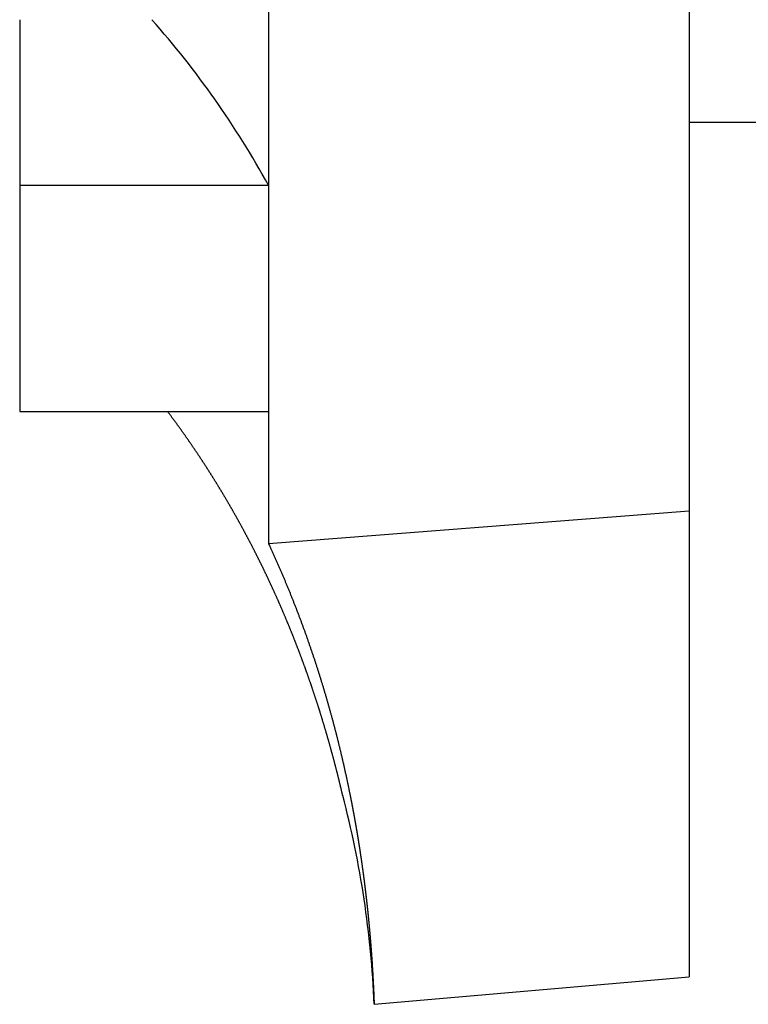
# Model space of a CAD drawing. Header units: millimetres. Extents: x -44 to 549, y 89 to 318.
# Tile 4 of 19: x 297 to 316, y 96 to 121. Entities that reach past the tile are written whole.
import ezdxf

# ---------------------------------------------------------------- set-up
doc = ezdxf.new("R2010")
doc.units = ezdxf.units.MM
doc.header["$MEASUREMENT"] = 0
doc.layers.add('16', color=7, linetype='Continuous')

msp = doc.modelspace()

# ---------------------------------------------------------------- linework, layer by layer
at = {"layer": '16', "color": 7, "linetype": 'Continuous', "lineweight": 30}
for p, q in [((303.444, 123.977), (303.444, 107.725)), ((314.13, 123.087), (314.13, 96.727)), ((297.13, 121.02), (297.13, 111.077)), ((314.13, 118.416), (375.083, 118.416)), ((297.13, 116.817), (303.444, 116.817)), ((297.13, 111.077), (303.444, 111.077)), ((303.444, 107.725), (314.13, 108.551)), ((305.505, 101.401), (305.513, 101.361)), ((306.13, 96.027), (314.13, 96.727))]:
    msp.add_line(p, q, dxfattribs=at)
for centre, radius, start, end in [((283.275, 105.757), 23.003, 28.7377, 41.5688), ((281.152, 94.976), 25, 2.4087, 14.7161)]:
    msp.add_arc(centre, radius, start, end, dxfattribs=at)
for points, knots in [([(305.332, 101.327), (305.331, 101.328), (305.325, 101.357), (305.32, 101.379), (305.313, 101.406), (305.307, 101.432), (305.301, 101.459), (305.295, 101.485), (305.288, 101.511), (305.282, 101.537), (305.276, 101.564), (305.269, 101.59), (305.263, 101.616), (305.257, 101.642), (305.25, 101.668), (305.244, 101.695), (305.238, 101.721), (305.231, 101.747), (305.225, 101.773), (305.218, 101.799), (305.212, 101.826), (305.205, 101.852), (305.198, 101.878), (305.192, 101.904), (305.185, 101.93), (305.178, 101.957), (305.172, 101.983), (305.165, 102.009), (305.158, 102.035), (305.152, 102.061), (305.145, 102.087), (305.138, 102.113), (305.131, 102.139), (305.124, 102.165), (305.117, 102.192), (305.111, 102.218), (305.104, 102.244), (305.097, 102.27), (305.09, 102.296), (305.083, 102.322), (305.076, 102.348), (305.069, 102.374), (305.062, 102.4), (305.054, 102.426), (305.047, 102.452), (305.04, 102.478), (305.033, 102.504), (305.026, 102.53), (305.019, 102.556), (305.011, 102.582), (305.004, 102.608), (304.997, 102.634), (304.99, 102.66), (304.982, 102.686), (304.975, 102.712), (304.967, 102.738), (304.96, 102.764), (304.953, 102.79), (304.945, 102.816), (304.938, 102.842), (304.93, 102.868), (304.923, 102.894), (304.915, 102.92), (304.907, 102.945), (304.9, 102.971), (304.892, 102.997), (304.885, 103.023), (304.877, 103.049), (304.869, 103.075), (304.861, 103.101), (304.854, 103.127), (304.846, 103.152), (304.838, 103.178), (304.83, 103.204), (304.822, 103.23), (304.814, 103.256), (304.807, 103.281), (304.799, 103.307), (304.791, 103.333), (304.783, 103.359), (304.775, 103.385), (304.767, 103.41), (304.759, 103.436), (304.751, 103.462), (304.742, 103.488), (304.734, 103.513), (304.726, 103.539), (304.718, 103.565), (304.71, 103.591), (304.701, 103.616), (304.693, 103.642), (304.685, 103.668), (304.677, 103.693), (304.668, 103.719), (304.66, 103.745), (304.652, 103.77), (304.643, 103.796), (304.635, 103.822), (304.626, 103.847), (304.618, 103.873), (304.609, 103.898), (304.601, 103.924), (304.592, 103.95), (304.584, 103.975), (304.575, 104.001), (304.566, 104.026), (304.558, 104.052), (304.549, 104.077), (304.54, 104.103), (304.532, 104.129), (304.523, 104.154), (304.514, 104.18), (304.505, 104.205), (304.496, 104.231), (304.488, 104.256), (304.479, 104.282), (304.47, 104.307), (304.461, 104.332), (304.452, 104.358), (304.443, 104.383), (304.434, 104.409), (304.425, 104.434), (304.416, 104.46), (304.407, 104.485), (304.398, 104.51), (304.388, 104.536), (304.379, 104.561), (304.37, 104.587), (304.361, 104.612), (304.352, 104.637), (304.342, 104.663), (304.333, 104.688), (304.324, 104.713), (304.314, 104.739), (304.305, 104.764), (304.296, 104.789), (304.286, 104.815), (304.277, 104.84), (304.267, 104.865), (304.258, 104.89), (304.248, 104.916), (304.239, 104.941), (304.229, 104.966), (304.22, 104.991), (304.21, 105.017), (304.2, 105.042), (304.191, 105.067), (304.181, 105.092), (304.171, 105.117), (304.162, 105.143), (304.152, 105.168), (304.142, 105.193), (304.132, 105.218), (304.122, 105.243), (304.112, 105.268), (304.103, 105.293), (304.093, 105.318), (304.083, 105.343), (304.073, 105.369), (304.063, 105.394), (304.053, 105.419), (304.043, 105.444), (304.033, 105.469), (304.022, 105.494), (304.012, 105.519), (304.002, 105.544), (303.992, 105.569), (303.982, 105.594), (303.972, 105.619), (303.961, 105.644), (303.951, 105.669), (303.941, 105.694), (303.93, 105.719), (303.92, 105.743), (303.91, 105.768), (303.899, 105.793), (303.889, 105.818), (303.878, 105.843), (303.868, 105.868), (303.857, 105.893), (303.847, 105.918), (303.836, 105.942), (303.826, 105.967), (303.815, 105.992), (303.804, 106.017), (303.794, 106.042), (303.783, 106.066), (303.772, 106.091), (303.762, 106.116), (303.751, 106.141), (303.74, 106.165), (303.729, 106.19), (303.718, 106.215), (303.707, 106.24), (303.697, 106.264), (303.686, 106.289), (303.675, 106.314), (303.664, 106.338), (303.653, 106.363), (303.642, 106.388), (303.631, 106.412), (303.619, 106.437), (303.608, 106.461), (303.597, 106.486), (303.586, 106.511), (303.575, 106.535), (303.564, 106.56), (303.552, 106.584), (303.541, 106.609), (303.53, 106.633), (303.519, 106.658), (303.507, 106.682), (303.496, 106.707), (303.484, 106.731), (303.473, 106.756), (303.462, 106.78), (303.45, 106.804), (303.439, 106.829), (303.427, 106.853), (303.416, 106.878), (303.404, 106.902), (303.392, 106.926), (303.381, 106.951), (303.369, 106.975), (303.357, 106.999), (303.346, 107.024), (303.334, 107.048), (303.322, 107.072), (303.311, 107.097), (303.299, 107.121), (303.287, 107.145), (303.275, 107.169), (303.263, 107.194), (303.251, 107.218), (303.239, 107.242), (303.227, 107.266), (303.215, 107.29), (303.203, 107.315), (303.191, 107.339), (303.179, 107.363), (303.167, 107.387), (303.155, 107.411), (303.143, 107.435), (303.131, 107.459), (303.118, 107.483), (303.106, 107.507), (303.094, 107.532), (303.082, 107.556), (303.069, 107.58), (303.057, 107.604), (303.045, 107.628), (303.032, 107.652), (303.02, 107.676), (303.008, 107.7), (302.995, 107.723), (302.983, 107.747), (302.97, 107.771), (302.958, 107.795), (302.945, 107.819), (302.932, 107.843), (302.92, 107.867), (302.907, 107.891), (302.895, 107.915), (302.882, 107.938), (302.869, 107.962), (302.856, 107.986), (302.844, 108.01), (302.831, 108.033), (302.818, 108.057), (302.805, 108.081), (302.792, 108.105), (302.779, 108.128), (302.766, 108.152), (302.754, 108.176), (302.741, 108.199), (302.728, 108.223), (302.714, 108.247), (302.701, 108.27), (302.688, 108.294), (302.675, 108.318), (302.662, 108.341), (302.649, 108.365), (302.636, 108.388), (302.623, 108.412), (302.609, 108.435), (302.596, 108.459), (302.583, 108.482), (302.569, 108.506), (302.556, 108.529), (302.543, 108.553), (302.529, 108.576), (302.516, 108.6), (302.503, 108.623), (302.489, 108.646), (302.476, 108.67), (302.462, 108.693), (302.449, 108.717), (302.435, 108.74), (302.421, 108.763), (302.408, 108.787), (302.394, 108.81), (302.38, 108.833), (302.367, 108.856), (302.353, 108.88), (302.339, 108.903), (302.325, 108.926), (302.312, 108.949), (302.298, 108.972), (302.284, 108.996), (302.27, 109.019), (302.256, 109.042), (302.242, 109.065), (302.228, 109.088), (302.214, 109.111), (302.2, 109.134), (302.186, 109.157), (302.172, 109.18), (302.158, 109.203), (302.144, 109.226), (302.13, 109.249), (302.116, 109.272), (302.101, 109.295), (302.087, 109.318), (302.073, 109.341), (302.059, 109.364), (302.044, 109.387), (302.03, 109.41), (302.016, 109.433), (302.001, 109.456), (301.987, 109.479), (301.973, 109.501), (301.958, 109.524), (301.944, 109.547), (301.929, 109.57), (301.915, 109.592), (301.9, 109.615), (301.885, 109.638), (301.871, 109.661), (301.856, 109.683), (301.842, 109.706), (301.827, 109.729), (301.812, 109.751), (301.797, 109.774), (301.783, 109.797), (301.768, 109.819), (301.753, 109.842), (301.738, 109.864), (301.723, 109.887), (301.708, 109.909), (301.694, 109.932), (301.679, 109.954), (301.664, 109.977), (301.649, 109.999), (301.634, 110.022), (301.619, 110.044), (301.604, 110.067), (301.588, 110.089), (301.573, 110.111), (301.558, 110.134), (301.543, 110.156), (301.528, 110.178), (301.513, 110.201), (301.497, 110.223), (301.482, 110.245), (301.467, 110.267), (301.451, 110.29), (301.436, 110.312), (301.421, 110.334), (301.405, 110.356), (301.39, 110.378), (301.374, 110.4), (301.359, 110.423), (301.344, 110.445), (301.328, 110.467), (301.312, 110.489), (301.297, 110.511), (301.281, 110.533), (301.266, 110.555), (301.25, 110.577), (301.234, 110.599), (301.219, 110.621), (301.203, 110.643), (301.187, 110.665), (301.171, 110.687), (301.156, 110.709), (301.14, 110.73), (301.124, 110.752), (301.108, 110.774), (301.092, 110.796), (301.076, 110.818), (301.06, 110.839), (301.044, 110.861), (301.028, 110.883), (301.012, 110.905), (300.996, 110.926), (300.98, 110.948), (300.964, 110.97), (300.948, 110.991), (300.932, 111.013), (300.915, 111.035), (300.902, 111.053), (300.884, 111.077), (300.883, 111.078)], [0, 0, 0, 0, 0.026987, 0.053975, 0.080962, 0.107949, 0.134935, 0.161921, 0.188907, 0.215892, 0.242878, 0.269864, 0.29685, 0.323835, 0.350821, 0.377808, 0.404794, 0.431781, 0.458767, 0.485754, 0.51274, 0.539727, 0.566713, 0.593699, 0.620686, 0.647672, 0.674658, 0.701644, 0.728631, 0.755617, 0.782604, 0.80959, 0.836576, 0.863563, 0.890549, 0.917535, 0.944522, 0.971508, 0.998495, 1.025481, 1.052467, 1.079454, 1.10644, 1.133426, 1.160413, 1.187399, 1.214385, 1.241372, 1.268358, 1.295345, 1.322331, 1.349318, 1.376305, 1.403291, 1.430278, 1.457265, 1.484251, 1.511238, 1.538225, 1.565212, 1.592198, 1.619185, 1.646172, 1.673159, 1.700146, 1.727132, 1.754119, 1.781106, 1.808093, 1.83508, 1.862066, 1.889053, 1.91604, 1.943027, 1.970014, 1.997001, 2.023988, 2.050974, 2.077961, 2.104948, 2.131935, 2.158922, 2.185909, 2.212896, 2.239883, 2.266869, 2.293856, 2.320843, 2.34783, 2.374817, 2.401804, 2.428791, 2.455778, 2.482765, 2.509752, 2.536739, 2.563726, 2.590713, 2.6177, 2.644687, 2.671674, 2.698661, 2.725648, 2.752635, 2.779622, 2.806609, 2.833596, 2.860583, 2.88757, 2.914557, 2.941545, 2.968532, 2.995519, 3.022506, 3.049493, 3.07648, 3.103467, 3.130454, 3.157442, 3.184429, 3.211416, 3.238403, 3.26539, 3.292378, 3.319365, 3.346352, 3.373339, 3.400326, 3.427314, 3.454301, 3.481288, 3.508275, 3.535263, 3.56225, 3.589237, 3.616225, 3.643212, 3.670199, 3.697186, 3.724174, 3.751161, 3.778148, 3.805136, 3.832123, 3.85911, 3.886098, 3.913085, 3.940072, 3.96706, 3.994047, 4.021034, 4.048022, 4.075009, 4.101997, 4.128984, 4.155971, 4.182959, 4.209946, 4.236934, 4.263921, 4.290908, 4.317896, 4.344883, 4.371871, 4.398858, 4.425846, 4.452833, 4.479821, 4.506808, 4.533796, 4.560783, 4.587771, 4.614758, 4.641746, 4.668734, 4.695721, 4.722709, 4.749697, 4.776684, 4.803672, 4.83066, 4.857647, 4.884635, 4.911623, 4.938611, 4.965599, 4.992586, 5.019574, 5.046562, 5.07355, 5.100538, 5.127526, 5.154513, 5.181501, 5.208489, 5.235477, 5.262464, 5.289452, 5.31644, 5.343428, 5.370415, 5.397403, 5.424391, 5.451378, 5.478366, 5.505354, 5.532341, 5.559329, 5.586316, 5.613304, 5.640291, 5.667279, 5.694266, 5.721253, 5.748241, 5.775228, 5.802215, 5.829203, 5.85619, 5.883177, 5.910165, 5.937152, 5.964139, 5.991127, 6.018114, 6.045102, 6.072089, 6.099077, 6.126064, 6.153052, 6.18004, 6.207027, 6.234015, 6.261003, 6.287991, 6.314979, 6.341967, 6.368955, 6.395944, 6.422932, 6.449921, 6.476909, 6.503898, 6.530887, 6.557876, 6.584866, 6.611855, 6.638844, 6.665834, 6.692824, 6.719814, 6.746804, 6.773794, 6.800785, 6.827775, 6.854766, 6.881757, 6.908748, 6.935739, 6.962731, 6.989722, 7.016713, 7.043705, 7.070697, 7.097689, 7.124681, 7.151673, 7.178665, 7.205658, 7.23265, 7.259643, 7.286636, 7.313628, 7.340621, 7.367615, 7.394608, 7.421601, 7.448594, 7.475588, 7.502581, 7.529575, 7.556569, 7.583563, 7.610557, 7.637551, 7.664545, 7.69154, 7.718534, 7.745528, 7.772523, 7.799518, 7.826513, 7.853507, 7.880502, 7.907497, 7.934493, 7.961488, 7.988483, 8.015479, 8.042474, 8.06947, 8.096466, 8.123461, 8.150457, 8.177453, 8.20445, 8.231446, 8.258442, 8.285439, 8.312435, 8.339432, 8.366428, 8.393425, 8.420422, 8.447419, 8.474416, 8.501414, 8.528411, 8.555408, 8.582406, 8.609404, 8.636401, 8.663399, 8.690398, 8.717396, 8.744394, 8.771392, 8.798391, 8.825389, 8.852388, 8.879386, 8.906385, 8.933384, 8.960383, 8.987381, 9.01438, 9.041379, 9.068378, 9.095377, 9.122376, 9.149375, 9.176374, 9.203373, 9.230372, 9.25737, 9.284369, 9.311368, 9.338366, 9.365365, 9.392364, 9.419362, 9.44636, 9.473359, 9.500357, 9.527355, 9.554353, 9.581351, 9.608349, 9.635346, 9.662344, 9.689341, 9.716338, 9.743335, 9.770332, 9.797329, 9.824325, 9.851322, 9.878318, 9.905314, 9.93231, 9.959305, 9.986301, 10.013296, 10.040291, 10.067286, 10.09428, 10.121274, 10.148268, 10.175262, 10.202256, 10.229249, 10.256242, 10.283234, 10.310227, 10.337219, 10.364211, 10.391202, 10.418194, 10.445185, 10.472175, 10.499166, 10.526156, 10.553145, 10.580135, 10.607124, 10.634112, 10.661101, 10.688089, 10.715076, 10.742063, 10.76905, 10.796037, 10.796037, 10.796037, 10.796037]), ([(303.444, 107.725), (303.448, 107.717), (303.483, 107.642), (303.513, 107.576), (303.549, 107.498), (303.583, 107.423), (303.617, 107.347), (303.651, 107.271), (303.685, 107.194), (303.718, 107.118), (303.752, 107.042), (303.785, 106.965), (303.817, 106.888), (303.85, 106.812), (303.882, 106.735), (303.914, 106.658), (303.946, 106.581), (303.977, 106.504), (304.009, 106.426), (304.04, 106.349), (304.071, 106.271), (304.101, 106.194), (304.131, 106.116), (304.162, 106.039), (304.191, 105.961), (304.221, 105.883), (304.25, 105.805), (304.28, 105.727), (304.308, 105.648), (304.337, 105.57), (304.366, 105.492), (304.394, 105.413), (304.422, 105.335), (304.449, 105.256), (304.477, 105.177), (304.504, 105.098), (304.531, 105.02), (304.558, 104.941), (304.584, 104.862), (304.611, 104.782), (304.637, 104.703), (304.663, 104.624), (304.688, 104.545), (304.714, 104.465), (304.739, 104.386), (304.764, 104.306), (304.788, 104.226), (304.813, 104.147), (304.837, 104.067), (304.861, 103.987), (304.884, 103.907), (304.908, 103.827), (304.931, 103.747), (304.954, 103.667), (304.977, 103.587), (305, 103.507), (305.022, 103.426), (305.044, 103.346), (305.066, 103.266), (305.087, 103.185), (305.109, 103.104), (305.13, 103.024), (305.151, 102.943), (305.172, 102.862), (305.192, 102.782), (305.212, 102.701), (305.232, 102.62), (305.252, 102.539), (305.272, 102.458), (305.291, 102.377), (305.31, 102.296), (305.329, 102.215), (305.348, 102.134), (305.366, 102.052), (305.384, 101.971), (305.402, 101.89), (305.42, 101.808), (305.438, 101.727), (305.455, 101.646), (305.472, 101.562), (305.487, 101.49), (305.504, 101.41), (305.505, 101.401)], [0, 0, 0, 0, 0.083308, 0.166614, 0.249921, 0.333231, 0.416547, 0.49987, 0.583196, 0.666526, 0.749857, 0.833194, 0.916535, 0.999879, 1.083224, 1.166574, 1.249929, 1.333286, 1.416643, 1.500004, 1.583369, 1.666737, 1.750105, 1.833475, 1.916849, 2.000225, 2.083601, 2.166977, 2.250357, 2.333739, 2.41712, 2.5005, 2.583883, 2.667268, 2.750652, 2.834033, 2.917416, 3.0008, 3.084183, 3.167562, 3.250941, 3.334321, 3.417699, 3.501074, 3.584446, 3.667818, 3.751188, 3.834555, 3.917918, 4.001282, 4.084644, 4.168004, 4.25136, 4.334716, 4.418071, 4.501424, 4.584773, 4.668122, 4.75147, 4.834817, 4.91816, 5.001502, 5.084843, 5.168183, 5.25152, 5.334854, 5.418188, 5.501521, 5.584851, 5.668178, 5.751505, 5.83483, 5.918153, 6.001472, 6.08479, 6.168107, 6.251421, 6.33473, 6.418037, 6.501341, 6.584645, 6.66795, 6.66795, 6.66795, 6.66795]), ([(305.513, 101.361), (305.513, 101.361), (305.517, 101.344), (305.519, 101.332), (305.522, 101.316), (305.525, 101.301), (305.528, 101.286), (305.531, 101.271), (305.534, 101.256), (305.537, 101.241), (305.54, 101.226), (305.543, 101.211), (305.546, 101.196), (305.549, 101.181), (305.552, 101.166), (305.555, 101.152), (305.558, 101.137), (305.561, 101.122), (305.564, 101.107), (305.566, 101.092), (305.569, 101.077), (305.572, 101.062), (305.575, 101.047), (305.578, 101.032), (305.581, 101.017), (305.584, 101.002), (305.586, 100.987), (305.589, 100.971), (305.592, 100.956), (305.595, 100.941), (305.598, 100.926), (305.6, 100.911), (305.603, 100.896), (305.606, 100.881), (305.609, 100.866), (305.612, 100.851), (305.614, 100.836), (305.617, 100.821), (305.62, 100.806), (305.623, 100.791), (305.625, 100.776), (305.628, 100.761), (305.631, 100.746), (305.633, 100.731), (305.636, 100.716), (305.639, 100.701), (305.641, 100.686), (305.644, 100.671), (305.647, 100.656), (305.649, 100.641), (305.652, 100.626), (305.655, 100.611), (305.657, 100.596), (305.66, 100.581), (305.663, 100.566), (305.665, 100.551), (305.668, 100.536), (305.67, 100.521), (305.673, 100.506), (305.676, 100.49), (305.678, 100.475), (305.681, 100.46), (305.683, 100.445), (305.686, 100.43), (305.688, 100.415), (305.691, 100.4), (305.694, 100.385), (305.696, 100.37), (305.699, 100.355), (305.701, 100.34), (305.704, 100.325), (305.706, 100.31), (305.709, 100.295), (305.711, 100.28), (305.714, 100.265), (305.716, 100.25), (305.719, 100.234), (305.721, 100.219), (305.723, 100.204), (305.726, 100.189), (305.728, 100.174), (305.731, 100.159), (305.733, 100.144), (305.736, 100.129), (305.738, 100.114), (305.74, 100.099), (305.743, 100.084), (305.745, 100.069), (305.748, 100.053), (305.75, 100.038), (305.752, 100.023), (305.755, 100.008), (305.757, 99.993), (305.759, 99.978), (305.762, 99.963), (305.764, 99.948), (305.766, 99.933), (305.769, 99.918), (305.771, 99.903), (305.773, 99.887), (305.775, 99.872), (305.778, 99.857), (305.78, 99.842), (305.782, 99.827), (305.785, 99.812), (305.787, 99.797), (305.789, 99.782), (305.791, 99.767), (305.794, 99.752), (305.796, 99.736), (305.798, 99.721), (305.8, 99.706), (305.802, 99.691), (305.805, 99.676), (305.807, 99.661), (305.809, 99.646), (305.811, 99.631), (305.813, 99.616), (305.815, 99.6), (305.818, 99.585), (305.82, 99.57), (305.822, 99.555), (305.824, 99.54), (305.826, 99.525), (305.828, 99.51), (305.83, 99.495), (305.832, 99.479), (305.835, 99.464), (305.837, 99.449), (305.839, 99.434), (305.841, 99.419), (305.843, 99.404), (305.845, 99.389), (305.847, 99.374), (305.849, 99.358), (305.851, 99.343), (305.853, 99.328), (305.855, 99.313), (305.857, 99.298), (305.859, 99.283), (305.861, 99.268), (305.863, 99.252), (305.865, 99.237), (305.867, 99.222), (305.869, 99.207), (305.871, 99.192), (305.873, 99.177), (305.875, 99.162), (305.877, 99.146), (305.879, 99.131), (305.881, 99.116), (305.883, 99.101), (305.885, 99.086), (305.887, 99.071), (305.888, 99.055), (305.89, 99.04), (305.892, 99.025), (305.894, 99.01), (305.896, 98.995), (305.898, 98.98), (305.9, 98.965), (305.902, 98.949), (305.903, 98.934), (305.905, 98.919), (305.907, 98.904), (305.909, 98.889), (305.911, 98.874), (305.913, 98.858), (305.914, 98.843), (305.916, 98.828), (305.918, 98.813), (305.92, 98.798), (305.922, 98.783), (305.923, 98.767), (305.925, 98.752), (305.927, 98.737), (305.929, 98.722), (305.93, 98.707), (305.932, 98.692), (305.934, 98.676), (305.936, 98.661), (305.937, 98.646), (305.939, 98.631), (305.941, 98.616), (305.942, 98.601), (305.944, 98.585), (305.946, 98.57), (305.947, 98.555), (305.949, 98.54), (305.951, 98.525), (305.952, 98.509), (305.954, 98.494), (305.956, 98.479), (305.957, 98.464), (305.959, 98.449), (305.961, 98.434), (305.962, 98.418), (305.964, 98.403), (305.965, 98.388), (305.967, 98.373), (305.968, 98.358), (305.97, 98.342), (305.972, 98.327), (305.973, 98.312), (305.975, 98.297), (305.976, 98.282), (305.978, 98.266), (305.979, 98.251), (305.981, 98.236), (305.982, 98.221), (305.984, 98.206), (305.985, 98.19), (305.987, 98.175), (305.988, 98.16), (305.99, 98.145), (305.991, 98.13), (305.993, 98.114), (305.994, 98.099), (305.996, 98.084), (305.997, 98.069), (305.999, 98.054), (306, 98.038), (306.001, 98.023), (306.003, 98.008), (306.004, 97.993), (306.006, 97.978), (306.007, 97.962), (306.009, 97.947), (306.01, 97.932), (306.011, 97.917), (306.013, 97.902), (306.014, 97.886), (306.015, 97.871), (306.017, 97.856), (306.018, 97.841), (306.019, 97.826), (306.021, 97.81), (306.022, 97.795), (306.023, 97.78), (306.025, 97.765), (306.026, 97.749), (306.027, 97.734), (306.029, 97.719), (306.03, 97.704), (306.031, 97.689), (306.032, 97.673), (306.034, 97.658), (306.035, 97.643), (306.036, 97.628), (306.037, 97.612), (306.039, 97.597), (306.04, 97.582), (306.041, 97.567), (306.042, 97.552), (306.044, 97.536), (306.045, 97.521), (306.046, 97.506), (306.047, 97.491), (306.048, 97.475), (306.049, 97.46), (306.051, 97.445), (306.052, 97.43), (306.053, 97.415), (306.054, 97.399), (306.055, 97.384), (306.056, 97.369), (306.058, 97.354), (306.059, 97.338), (306.06, 97.323), (306.061, 97.308), (306.062, 97.293), (306.063, 97.278), (306.064, 97.262), (306.065, 97.247), (306.066, 97.232), (306.067, 97.217), (306.068, 97.201), (306.069, 97.186), (306.07, 97.171), (306.072, 97.156), (306.073, 97.14), (306.074, 97.125), (306.075, 97.11), (306.076, 97.095), (306.077, 97.079), (306.078, 97.064), (306.079, 97.049), (306.08, 97.034), (306.081, 97.018), (306.082, 97.003), (306.082, 96.988), (306.083, 96.973), (306.084, 96.958), (306.085, 96.942), (306.086, 96.927), (306.087, 96.912), (306.088, 96.897), (306.089, 96.881), (306.09, 96.866), (306.091, 96.851), (306.092, 96.836), (306.093, 96.82), (306.093, 96.805), (306.094, 96.79), (306.095, 96.775), (306.096, 96.759), (306.097, 96.744), (306.098, 96.729), (306.099, 96.714), (306.099, 96.698), (306.1, 96.683), (306.101, 96.668), (306.102, 96.653), (306.103, 96.637), (306.104, 96.622), (306.104, 96.607), (306.105, 96.592), (306.106, 96.576), (306.107, 96.561), (306.107, 96.546), (306.108, 96.531), (306.109, 96.515), (306.11, 96.5), (306.11, 96.485), (306.111, 96.47), (306.112, 96.454), (306.113, 96.439), (306.113, 96.424), (306.114, 96.409), (306.115, 96.393), (306.115, 96.378), (306.116, 96.363), (306.117, 96.348), (306.118, 96.332), (306.118, 96.317), (306.119, 96.302), (306.119, 96.287), (306.12, 96.271), (306.121, 96.256), (306.121, 96.241), (306.122, 96.226), (306.123, 96.21), (306.123, 96.195), (306.124, 96.18), (306.124, 96.164), (306.125, 96.149), (306.126, 96.134), (306.126, 96.119), (306.127, 96.103), (306.127, 96.088), (306.128, 96.073), (306.129, 96.057), (306.129, 96.045), (306.13, 96.027), (306.13, 96.027)], [0, 0, 0, 0, 0.015271, 0.030542, 0.045813, 0.061084, 0.076356, 0.091627, 0.106898, 0.12217, 0.137441, 0.152712, 0.167984, 0.183255, 0.198527, 0.213798, 0.22907, 0.244342, 0.259613, 0.274885, 0.290157, 0.305428, 0.3207, 0.335972, 0.351244, 0.366516, 0.381787, 0.397059, 0.412331, 0.427603, 0.442875, 0.458147, 0.473419, 0.488691, 0.503963, 0.519235, 0.534508, 0.54978, 0.565052, 0.580324, 0.595596, 0.610868, 0.626141, 0.641413, 0.656685, 0.671957, 0.68723, 0.702502, 0.717774, 0.733046, 0.748319, 0.763591, 0.778863, 0.794136, 0.809408, 0.82468, 0.839953, 0.855225, 0.870497, 0.885769, 0.901042, 0.916314, 0.931586, 0.946859, 0.962131, 0.977403, 0.992676, 1.007948, 1.02322, 1.038493, 1.053765, 1.069037, 1.084309, 1.099582, 1.114854, 1.130126, 1.145398, 1.16067, 1.175942, 1.191215, 1.206487, 1.221759, 1.237031, 1.252303, 1.267575, 1.282847, 1.298119, 1.313391, 1.328663, 1.343935, 1.359207, 1.374479, 1.389751, 1.405023, 1.420294, 1.435566, 1.450838, 1.46611, 1.481382, 1.496654, 1.511925, 1.527197, 1.542469, 1.557741, 1.573013, 1.588284, 1.603556, 1.618828, 1.6341, 1.649371, 1.664643, 1.679915, 1.695186, 1.710458, 1.72573, 1.741001, 1.756273, 1.771545, 1.786816, 1.802088, 1.81736, 1.832631, 1.847903, 1.863175, 1.878446, 1.893718, 1.90899, 1.924261, 1.939533, 1.954804, 1.970076, 1.985348, 2.000619, 2.015891, 2.031162, 2.046434, 2.061706, 2.076977, 2.092249, 2.107521, 2.122792, 2.138064, 2.153335, 2.168607, 2.183879, 2.19915, 2.214422, 2.229693, 2.244965, 2.260237, 2.275508, 2.29078, 2.306052, 2.321323, 2.336595, 2.351867, 2.367138, 2.38241, 2.397681, 2.412953, 2.428225, 2.443496, 2.458768, 2.47404, 2.489311, 2.504583, 2.519855, 2.535126, 2.550398, 2.56567, 2.580941, 2.596213, 2.611484, 2.626756, 2.642028, 2.657299, 2.672571, 2.687842, 2.703114, 2.718386, 2.733657, 2.748929, 2.7642, 2.779472, 2.794744, 2.810015, 2.825287, 2.840558, 2.85583, 2.871101, 2.886373, 2.901644, 2.916916, 2.932187, 2.947459, 2.96273, 2.978002, 2.993273, 3.008545, 3.023816, 3.039087, 3.054359, 3.06963, 3.084902, 3.100173, 3.115444, 3.130716, 3.145987, 3.161258, 3.17653, 3.191801, 3.207072, 3.222343, 3.237614, 3.252886, 3.268157, 3.283428, 3.298699, 3.31397, 3.329242, 3.344513, 3.359784, 3.375055, 3.390326, 3.405597, 3.420868, 3.436139, 3.45141, 3.466682, 3.481953, 3.497224, 3.512495, 3.527766, 3.543037, 3.558308, 3.573579, 3.58885, 3.604121, 3.619392, 3.634663, 3.649935, 3.665206, 3.680477, 3.695748, 3.711019, 3.72629, 3.741561, 3.756832, 3.772103, 3.787375, 3.802646, 3.817917, 3.833188, 3.848459, 3.86373, 3.879001, 3.894272, 3.909543, 3.924815, 3.940086, 3.955357, 3.970628, 3.985899, 4.00117, 4.016441, 4.031712, 4.046983, 4.062255, 4.077526, 4.092797, 4.108068, 4.123339, 4.13861, 4.153881, 4.169152, 4.184423, 4.199694, 4.214965, 4.230237, 4.245508, 4.260779, 4.27605, 4.291321, 4.306592, 4.321863, 4.337134, 4.352405, 4.367676, 4.382947, 4.398218, 4.41349, 4.428761, 4.444032, 4.459303, 4.474574, 4.489845, 4.505116, 4.520387, 4.535658, 4.550929, 4.5662, 4.581471, 4.596742, 4.612013, 4.627284, 4.642555, 4.657827, 4.673098, 4.688369, 4.70364, 4.718911, 4.734182, 4.749453, 4.764724, 4.779995, 4.795266, 4.810537, 4.825808, 4.84108, 4.856351, 4.871622, 4.886893, 4.902164, 4.917435, 4.932707, 4.947978, 4.963249, 4.97852, 4.99379, 5.009061, 5.024332, 5.039603, 5.054873, 5.070144, 5.085416, 5.100688, 5.11596, 5.131231, 5.146501, 5.161769, 5.177039, 5.19231, 5.207586, 5.222865, 5.238141, 5.25341, 5.268667, 5.283917, 5.299169, 5.314431, 5.329707, 5.344992, 5.36028, 5.375566, 5.375566, 5.375566, 5.375566])]:
    msp.add_open_spline(points, degree=3, knots=knots, dxfattribs=at)

doc.saveas('drawing.dxf')
